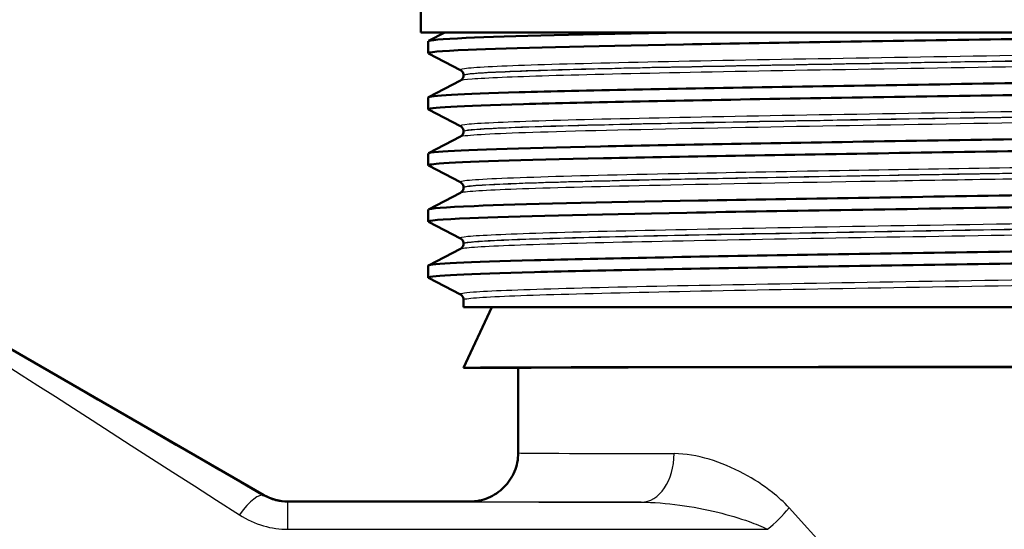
# Model space of a CAD drawing. Header units: millimetres. Extents: x 100 to 2000, y 93 to 2870.
# Tile 9 of 34: x 613 to 654, y 1485 to 1506. Entities that reach past the tile are written whole.
import ezdxf

# ---------------------------------------------------------------- set-up
doc = ezdxf.new("R2010")
doc.units = ezdxf.units.MM
doc.header["$LTSCALE"] = 10
doc.layers.add('Visible Edges(ISO)', color=7, linetype='Continuous', lineweight=50)
doc.layers.add('Visible Tangent Edges(ISO)', color=7, linetype='Continuous', lineweight=25)

msp = doc.modelspace()

# ---------------------------------------------------------------- linework, layer by layer
at = {"layer": 'Visible Edges(ISO)'}
for p, q in [((629.879, 1505.605), (629.879, 1508.66)), ((677.879, 1505.605), (629.879, 1505.605)), ((630.189, 1505.255), (630.861, 1505.605)), ((630.179, 1504.754), (630.179, 1505.244)), ((631.505, 1504.057), (630.189, 1504.743)), ((631.629, 1503.842), (631.629, 1503.847)), ((630.189, 1502.946), (631.505, 1503.631)), ((630.179, 1502.445), (630.179, 1502.935)), ((631.505, 1501.748), (630.189, 1502.434)), ((630.189, 1500.637), (631.505, 1501.322)), ((631.629, 1501.533), (631.629, 1501.538)), ((630.179, 1500.136), (630.179, 1500.626)), ((631.505, 1499.439), (630.189, 1500.125)), ((630.189, 1498.328), (631.505, 1499.013)), ((631.629, 1499.224), (631.629, 1499.229)), ((630.179, 1497.827), (630.179, 1498.317)), ((631.505, 1497.13), (630.189, 1497.816)), ((631.629, 1496.915), (631.629, 1496.92)), ((630.189, 1496.019), (631.505, 1496.704)), ((623.415, 1486.573), (607.022, 1496.037)), ((630.179, 1495.518), (630.179, 1496.008)), ((631.505, 1494.821), (630.189, 1495.507)), ((631.629, 1494.305), (631.629, 1494.611)), ((631.629, 1494.305), (676.129, 1494.305)), ((632.794, 1494.305), (631.629, 1491.805)), ((631.629, 1491.805), (633.879, 1491.805)), ((633.879, 1488.305), (633.879, 1491.805)), ((631.879, 1486.305), (624.415, 1486.305))]:
    msp.add_line(p, q, dxfattribs=at)
for centre, major_axis, ratio, start_param, end_param in [((653.879, 1491.805), (22.25, 0), 0.001745, 0.000814, 3.140779), ((653.879, 1491.805), (20, 0), 0.001745, 0, 3.141593), ((624.415, 1488.305), (-2, 0), 0.999999, 1.047198, 1.570796)]:
    msp.add_ellipse(centre, major_axis=major_axis, ratio=ratio, start_param=start_param, end_param=end_param, dxfattribs=at)
for points, knots in [([(630.196, 1504.743), (630.105, 1504.792), (630.651, 1504.842), (631.814, 1504.891), (633.563, 1504.965), (636.699, 1505.04), (640.677, 1505.114), (644.643, 1505.188), (649.427, 1505.262), (654.202, 1505.336), (658.979, 1505.41), (663.725, 1505.484), (667.618, 1505.558), (668.436, 1505.574), (669.218, 1505.589), (669.956, 1505.605)], [31.791465, 31.791465, 31.791465, 31.791465, 32.194948, 32.194948, 32.194948, 32.80125, 32.80125, 32.80125, 33.405662, 33.405662, 33.405662, 34.010412, 34.010412, 34.010412, 34.137582, 34.137582, 34.137582, 34.137582]), ([(630.187, 1505.244), (630.189, 1505.289), (630.711, 1505.334), (631.741, 1505.378), (633.481, 1505.454), (636.664, 1505.529), (640.717, 1505.605)], [31.8212428, 31.8212428, 31.8212428, 31.8212428, 32.1863989, 32.1863989, 32.1863989, 32.8032403, 32.8032403, 32.8032403, 32.8032403]), ([(630.179, 1502.935), (630.183, 1503.005), (631.494, 1503.075), (633.92, 1503.144), (636.499, 1503.219), (640.328, 1503.293), (644.74, 1503.367), (649.15, 1503.441), (654.123, 1503.515), (658.798, 1503.589), (663.469, 1503.663), (667.822, 1503.737), (671.103, 1503.811), (674.413, 1503.886), (676.616, 1503.961), (677.323, 1504.036), (677.528, 1504.057), (677.606, 1504.079), (677.563, 1504.101)], [25.538058, 25.538058, 25.538058, 25.538058, 26.107636, 26.107636, 26.107636, 26.713012, 26.713012, 26.713012, 27.317929, 27.317929, 27.317929, 27.922431, 27.922431, 27.922431, 28.532532, 28.532532, 28.532532, 28.709428, 28.709428, 28.709428, 28.709428]), ([(631.629, 1503.847), (631.629, 1503.878), (631.622, 1503.909), (631.603, 1503.96), (631.59, 1503.98), (631.567, 1504.01), (631.556, 1504.021), (631.537, 1504.037), (631.529, 1504.043), (631.515, 1504.052), (631.51, 1504.055), (631.505, 1504.057)], [9.77367291, 9.77367291, 9.77367291, 9.77367291, 9.78769772, 9.78769772, 9.80172254, 9.80172254, 9.81574735, 9.81574735, 9.82977216, 9.82977216, 9.84379697, 9.84379697, 9.84379697, 9.84379697]), ([(631.629, 1503.842), (631.629, 1503.81), (631.622, 1503.78), (631.603, 1503.729), (631.59, 1503.709), (631.567, 1503.679), (631.556, 1503.668), (631.537, 1503.652), (631.529, 1503.646), (631.515, 1503.637), (631.51, 1503.634), (631.505, 1503.631)], [44.93677636, 44.93677636, 44.93677636, 44.93677636, 44.95078047, 44.95078047, 44.96478457, 44.96478457, 44.97878868, 44.97878868, 44.99279279, 44.99279279, 45.0067969, 45.0067969, 45.0067969, 45.0067969]), ([(630.189, 1502.434), (630.188, 1502.435), (630.187, 1502.435), (630.186, 1502.436), (630.07, 1502.51), (631.454, 1502.585), (634.095, 1502.659), (636.733, 1502.733), (640.614, 1502.808), (645.062, 1502.882), (649.506, 1502.956), (654.495, 1503.03), (659.162, 1503.105), (663.825, 1503.179), (668.145, 1503.253), (671.372, 1503.327), (674.597, 1503.401), (676.716, 1503.475), (677.361, 1503.549), (677.506, 1503.566), (677.577, 1503.583), (677.575, 1503.599)], [25.50828, 25.50828, 25.50828, 25.50828, 25.51401, 25.51401, 25.51401, 26.121147, 26.121147, 26.121147, 26.72768, 26.72768, 26.72768, 27.333656, 27.333656, 27.333656, 27.939119, 27.939119, 27.939119, 28.544115, 28.544115, 28.544115, 28.67965, 28.67965, 28.67965, 28.67965]), ([(630.185, 1500.626), (630.183, 1500.649), (630.32, 1500.672), (630.599, 1500.695), (631.495, 1500.77), (633.853, 1500.844), (637.263, 1500.918), (640.672, 1500.992), (645.117, 1501.066), (649.827, 1501.14), (654.536, 1501.214), (659.488, 1501.288), (663.826, 1501.363), (668.162, 1501.437), (671.864, 1501.511), (674.291, 1501.585), (676.55, 1501.654), (677.696, 1501.723), (677.568, 1501.792)], [19.254872, 19.254872, 19.254872, 19.254872, 19.443393, 19.443393, 19.443393, 20.048757, 20.048757, 20.048757, 20.653886, 20.653886, 20.653886, 21.258792, 21.258792, 21.258792, 21.863485, 21.863485, 21.863485, 22.426243, 22.426243, 22.426243, 22.426243]), ([(631.629, 1501.538), (631.629, 1501.569), (631.622, 1501.6), (631.603, 1501.651), (631.59, 1501.671), (631.567, 1501.701), (631.556, 1501.712), (631.537, 1501.728), (631.529, 1501.734), (631.515, 1501.743), (631.51, 1501.746), (631.505, 1501.748)], [23.82347942, 23.82347942, 23.82347942, 23.82347942, 23.83747311, 23.83747311, 23.8514668, 23.8514668, 23.86546049, 23.86546049, 23.87945418, 23.87945418, 23.89344787, 23.89344787, 23.89344787, 23.89344787]), ([(630.196, 1500.125), (630.142, 1500.152), (630.284, 1500.18), (630.629, 1500.208), (631.557, 1500.282), (633.949, 1500.356), (637.386, 1500.43), (640.822, 1500.504), (645.289, 1500.579), (650.009, 1500.653), (654.728, 1500.727), (659.679, 1500.801), (664.004, 1500.875), (668.326, 1500.949), (672.003, 1501.023), (674.396, 1501.098), (676.469, 1501.162), (677.571, 1501.226), (677.577, 1501.29)], [19.225095, 19.225095, 19.225095, 19.225095, 19.450094, 19.450094, 19.450094, 20.056011, 20.056011, 20.056011, 20.661669, 20.661669, 20.661669, 21.267079, 21.267079, 21.267079, 21.872253, 21.872253, 21.872253, 22.396465, 22.396465, 22.396465, 22.396465]), ([(631.629, 1501.533), (631.629, 1501.501), (631.622, 1501.471), (631.603, 1501.42), (631.59, 1501.4), (631.567, 1501.37), (631.556, 1501.359), (631.537, 1501.343), (631.529, 1501.337), (631.515, 1501.328), (631.51, 1501.325), (631.505, 1501.322)], [30.88722127, 30.88722127, 30.88722127, 30.88722127, 30.90120557, 30.90120557, 30.91518987, 30.91518987, 30.92917417, 30.92917417, 30.94315848, 30.94315848, 30.95714278, 30.95714278, 30.95714278, 30.95714278]), ([(630.187, 1498.317), (630.191, 1498.366), (630.828, 1498.416), (632.074, 1498.465), (633.958, 1498.54), (637.221, 1498.614), (641.294, 1498.689), (645.364, 1498.763), (650.223, 1498.838), (655.02, 1498.912), (659.815, 1498.987), (664.527, 1499.061), (668.332, 1499.135), (672.134, 1499.21), (675.013, 1499.284), (676.466, 1499.359), (677.273, 1499.4), (677.638, 1499.441), (677.56, 1499.483)], [12.971687, 12.971687, 12.971687, 12.971687, 13.374356, 13.374356, 13.374356, 13.982692, 13.982692, 13.982692, 14.590678, 14.590678, 14.590678, 15.198327, 15.198327, 15.198327, 15.80565, 15.80565, 15.80565, 16.143057, 16.143057, 16.143057, 16.143057]), ([(631.629, 1499.229), (631.629, 1499.26), (631.622, 1499.291), (631.603, 1499.342), (631.59, 1499.362), (631.567, 1499.392), (631.556, 1499.403), (631.537, 1499.419), (631.529, 1499.425), (631.515, 1499.434), (631.51, 1499.437), (631.505, 1499.439)], [37.87306049, 37.87306049, 37.87306049, 37.87306049, 37.8870423, 37.8870423, 37.90102411, 37.90102411, 37.91500592, 37.91500592, 37.92898773, 37.92898773, 37.94296955, 37.94296955, 37.94296955, 37.94296955]), ([(630.195, 1497.816), (630.103, 1497.866), (630.677, 1497.917), (631.896, 1497.968), (633.68, 1498.042), (636.837, 1498.116), (640.822, 1498.19), (644.979, 1498.267), (650.018, 1498.344), (654.994, 1498.421), (659.815, 1498.496), (664.553, 1498.571), (668.372, 1498.646), (672.172, 1498.72), (675.045, 1498.795), (676.486, 1498.869), (677.209, 1498.907), (677.57, 1498.944), (677.57, 1498.981)], [12.941909, 12.941909, 12.941909, 12.941909, 13.354679, 13.354679, 13.354679, 13.958998, 13.958998, 13.958998, 14.589579, 14.589579, 14.589579, 15.200454, 15.200454, 15.200454, 15.808506, 15.808506, 15.808506, 16.11328, 16.11328, 16.11328, 16.11328]), ([(631.629, 1499.224), (631.629, 1499.192), (631.622, 1499.162), (631.603, 1499.111), (631.59, 1499.091), (631.567, 1499.061), (631.556, 1499.05), (631.537, 1499.034), (631.529, 1499.028), (631.515, 1499.019), (631.51, 1499.016), (631.505, 1499.013)], [16.83770029, 16.83770029, 16.83770029, 16.83770029, 16.8516843, 16.8516843, 16.86566831, 16.86566831, 16.87965232, 16.87965232, 16.89363633, 16.89363633, 16.90762033, 16.90762033, 16.90762033, 16.90762033]), ([(630.179, 1496.008), (630.179, 1496.01), (630.179, 1496.011), (630.18, 1496.012), (630.236, 1496.087), (631.78, 1496.161), (634.546, 1496.235), (637.311, 1496.309), (641.285, 1496.383), (645.777, 1496.457), (650.269, 1496.531), (655.26, 1496.605), (659.883, 1496.68), (664.506, 1496.754), (668.742, 1496.828), (671.856, 1496.902), (674.969, 1496.976), (676.948, 1497.05), (677.448, 1497.124), (677.56, 1497.141), (677.598, 1497.157), (677.564, 1497.174)], [6.688502, 6.688502, 6.688502, 6.688502, 6.70007, 6.70007, 6.70007, 7.305313, 7.305313, 7.305313, 7.910441, 7.910441, 7.910441, 8.515455, 8.515455, 8.515455, 9.120358, 9.120358, 9.120358, 9.725154, 9.725154, 9.725154, 9.859872, 9.859872, 9.859872, 9.859872]), ([(631.629, 1496.92), (631.629, 1496.951), (631.622, 1496.982), (631.603, 1497.033), (631.59, 1497.053), (631.567, 1497.083), (631.556, 1497.094), (631.537, 1497.11), (631.529, 1497.116), (631.515, 1497.125), (631.51, 1497.128), (631.505, 1497.13)], [51.92257539, 51.92257539, 51.92257539, 51.92257539, 51.9365649, 51.9365649, 51.95055442, 51.95055442, 51.96454394, 51.96454394, 51.97853346, 51.97853346, 51.99252298, 51.99252298, 51.99252298, 51.99252298]), ([(631.629, 1496.915), (631.629, 1496.883), (631.622, 1496.853), (631.603, 1496.802), (631.59, 1496.782), (631.567, 1496.752), (631.556, 1496.741), (631.537, 1496.725), (631.529, 1496.719), (631.515, 1496.71), (631.51, 1496.707), (631.505, 1496.704)], [2.78805243, 2.78805243, 2.78805243, 2.78805243, 2.80205566, 2.80205566, 2.8160589, 2.8160589, 2.83006214, 2.83006214, 2.84406537, 2.84406537, 2.85806861, 2.85806861, 2.85806861, 2.85806861]), ([(630.19, 1495.507), (630.18, 1495.512), (630.176, 1495.517), (630.18, 1495.522), (630.237, 1495.596), (631.784, 1495.67), (634.553, 1495.745), (637.322, 1495.819), (641.299, 1495.893), (645.795, 1495.967), (650.29, 1496.041), (655.283, 1496.115), (659.907, 1496.19), (664.531, 1496.264), (668.765, 1496.338), (671.876, 1496.412), (674.986, 1496.486), (676.959, 1496.56), (677.452, 1496.634), (677.536, 1496.647), (677.577, 1496.66), (677.576, 1496.672)], [6.658724, 6.658724, 6.658724, 6.658724, 6.700342, 6.700342, 6.700342, 7.30585, 7.30585, 7.30585, 7.911236, 7.911236, 7.911236, 8.516503, 8.516503, 8.516503, 9.121654, 9.121654, 9.121654, 9.72669, 9.72669, 9.72669, 9.830094, 9.830094, 9.830094, 9.830094]), ([(631.629, 1494.611), (631.629, 1494.642), (631.622, 1494.673), (631.603, 1494.724), (631.59, 1494.744), (631.567, 1494.774), (631.556, 1494.785), (631.537, 1494.801), (631.529, 1494.807), (631.515, 1494.816), (631.51, 1494.819), (631.505, 1494.821)], [65.97218529, 65.97218529, 65.97218529, 65.97218529, 65.98620188, 65.98620188, 66.00021847, 66.00021847, 66.01423506, 66.01423506, 66.02825165, 66.02825165, 66.04226824, 66.04226824, 66.04226824, 66.04226824]), ([(631.879, 1486.305), (632.141, 1486.305), (632.402, 1486.357), (632.886, 1486.557), (633.108, 1486.706), (633.478, 1487.076), (633.626, 1487.298), (633.827, 1487.782), (633.879, 1488.043), (633.879, 1488.305)], [0, 0, 0, 0, 0.25, 0.25, 0.5, 0.5, 0.75, 0.75, 1, 1, 1, 1])]:
    msp.add_open_spline(points, degree=3, knots=knots, dxfattribs=at)
at = {"layer": 'Visible Tangent Edges(ISO)'}
for p, q in [((623.415, 1486.573), (623.407, 1486.545)), ((624.407, 1486.277), (624.415, 1486.305)), ((624.407, 1485.163), (624.407, 1486.277)), ((638.935, 1486.277), (624.407, 1486.277)), ((645.021, 1486.048), (653.879, 1476.305)), ((624.407, 1485.163), (644.135, 1485.163))]:
    msp.add_line(p, q, dxfattribs=at)
for centre, major_axis, ratio, start_param, end_param in [((637.199, 1476.305), (-31.177, 20), 0.000916, 6.281758, 7.360226), ((638.199, 1478.037), (-31.177, 18), 0.000873, 6.28148, 7.360143), ((653.879, 1488.305), (-20, 0), 0.00192, 0, 0.824022), ((638.935, 1488.277), (-0.003, -2), 0.679275, 0.002378, 1.571894), ((622.407, 1484.813), (1.001, 1.732), 0.259233, 0.001807, 1.149175), ((653.879, 1486.305), (22, 0), 0.001745, 3.141751, 3.965615), ((644.135, 1486.048), (-1.414, -1.414), 0.32975, 1.252275, 1.889318)]:
    msp.add_ellipse(centre, major_axis=major_axis, ratio=ratio, start_param=start_param, end_param=end_param, dxfattribs=at)
for points, knots in [([(676.25, 1505.212), (676.188, 1505.18), (675.881, 1505.149), (674.508, 1505.07), (673.126, 1505.022), (669.485, 1504.927), (667.208, 1504.879), (662.124, 1504.783), (659.293, 1504.736), (653.529, 1504.64), (650.568, 1504.592), (644.986, 1504.497), (642.338, 1504.449), (637.774, 1504.354), (635.837, 1504.306), (632.975, 1504.211), (632.038, 1504.163), (631.524, 1504.096), (631.469, 1504.077), (631.507, 1504.057)], [2.818874, 2.818874, 2.818874, 2.818874, 3.39363, 3.39363, 4.264554, 4.264554, 5.13546, 5.13546, 6.006326, 6.006326, 6.87717, 6.87717, 7.748053, 7.748053, 8.619018, 8.619018, 9.490025, 9.490025, 9.843797, 9.843797, 9.843797, 9.843797]), ([(631.63, 1503.847), (631.629, 1503.863), (631.688, 1503.878), (632.17, 1503.941), (633.102, 1503.989), (635.947, 1504.084), (637.874, 1504.132), (642.411, 1504.228), (645.043, 1504.275), (650.591, 1504.371), (653.534, 1504.419), (659.264, 1504.514), (662.078, 1504.562), (667.131, 1504.657), (669.393, 1504.705), (673.012, 1504.8), (674.385, 1504.848), (675.815, 1504.931), (676.125, 1504.966), (676.128, 1505.002)], [-9.773673, -9.773673, -9.773673, -9.773673, -9.490025, -9.490025, -8.619018, -8.619018, -7.748053, -7.748053, -6.87717, -6.87717, -6.006326, -6.006326, -5.13546, -5.13546, -4.264554, -4.264554, -3.39363, -3.39363, -2.748637, -2.748637, -2.748637, -2.748637]), ([(676.127, 1504.996), (676.126, 1504.968), (675.936, 1504.94), (674.918, 1504.866), (673.731, 1504.818), (670.446, 1504.724), (668.328, 1504.676), (663.453, 1504.581), (660.668, 1504.532), (654.876, 1504.435), (651.842, 1504.386), (646.123, 1504.289), (643.398, 1504.241), (638.754, 1504.147), (636.776, 1504.1), (633.758, 1504.009), (632.686, 1503.964), (631.792, 1503.893), (631.629, 1503.867), (631.63, 1503.842)], [-51.961617, -51.961617, -51.961617, -51.961617, -51.455298, -51.455298, -50.59495, -50.59495, -49.727939, -49.727939, -48.845319, -48.845319, -47.951408, -47.951408, -47.07293, -47.07293, -46.231883, -46.231883, -45.406739, -45.406739, -44.936776, -44.936776, -44.936776, -44.936776]), ([(631.506, 1503.631), (631.547, 1503.653), (631.707, 1503.675), (632.559, 1503.742), (633.638, 1503.788), (636.675, 1503.879), (638.666, 1503.925), (643.338, 1504.019), (646.079, 1504.067), (651.834, 1504.164), (654.886, 1504.213), (660.712, 1504.31), (663.514, 1504.359), (668.418, 1504.455), (670.549, 1504.502), (673.853, 1504.597), (675.046, 1504.644), (676.122, 1504.723), (676.31, 1504.754), (676.251, 1504.786)], [45.006797, 45.006797, 45.006797, 45.006797, 45.406739, 45.406739, 46.231883, 46.231883, 47.07293, 47.07293, 47.951408, 47.951408, 48.845319, 48.845319, 49.727939, 49.727939, 50.59495, 50.59495, 51.455298, 51.455298, 52.031723, 52.031723, 52.031723, 52.031723]), ([(676.25, 1502.903), (676.201, 1502.878), (675.996, 1502.852), (674.957, 1502.78), (673.715, 1502.732), (670.314, 1502.637), (668.138, 1502.589), (663.197, 1502.493), (660.409, 1502.445), (654.672, 1502.35), (651.697, 1502.302), (646.042, 1502.207), (643.334, 1502.159), (638.611, 1502.064), (636.57, 1502.016), (633.461, 1501.922), (632.379, 1501.874), (631.574, 1501.8), (631.457, 1501.774), (631.507, 1501.748)], [16.868649, 16.868649, 16.868649, 16.868649, 17.327209, 17.327209, 18.197467, 18.197467, 19.069268, 19.069268, 19.942351, 19.942351, 20.814852, 20.814852, 21.684386, 21.684386, 22.550712, 22.550712, 23.417755, 23.417755, 23.893448, 23.893448, 23.893448, 23.893448]), ([(631.631, 1501.538), (631.63, 1501.56), (631.75, 1501.583), (632.509, 1501.652), (633.585, 1501.7), (636.677, 1501.795), (638.705, 1501.842), (643.401, 1501.937), (646.093, 1501.985), (651.714, 1502.08), (654.671, 1502.128), (660.373, 1502.224), (663.144, 1502.272), (668.055, 1502.367), (670.218, 1502.415), (673.598, 1502.51), (674.831, 1502.558), (675.918, 1502.635), (676.125, 1502.664), (676.127, 1502.693)], [-23.823479, -23.823479, -23.823479, -23.823479, -23.417755, -23.417755, -22.550712, -22.550712, -21.684386, -21.684386, -20.814852, -20.814852, -19.942351, -19.942351, -19.069268, -19.069268, -18.197467, -18.197467, -17.327209, -17.327209, -16.798614, -16.798614, -16.798614, -16.798614]), ([(676.128, 1502.687), (676.127, 1502.641), (675.589, 1502.594), (673.308, 1502.493), (671.392, 1502.438), (666.668, 1502.332), (663.967, 1502.281), (658.153, 1502.18), (655.096, 1502.13), (648.998, 1502.029), (646.001, 1501.979), (640.215, 1501.87), (637.539, 1501.812), (633.734, 1501.701), (632.481, 1501.648), (631.735, 1501.574), (631.63, 1501.553), (631.63, 1501.533)], [-37.911984, -37.911984, -37.911984, -37.911984, -37.061757, -37.061757, -36.063766, -36.063766, -35.131943, -35.131943, -34.217923, -34.217923, -33.291692, -33.291692, -32.237615, -32.237615, -31.263362, -31.263362, -30.887221, -30.887221, -30.887221, -30.887221]), ([(631.507, 1501.322), (631.539, 1501.339), (631.64, 1501.356), (632.353, 1501.426), (633.614, 1501.48), (637.443, 1501.59), (640.135, 1501.648), (645.956, 1501.757), (648.972, 1501.807), (655.107, 1501.908), (658.183, 1501.958), (664.031, 1502.06), (666.748, 1502.11), (671.5, 1502.217), (673.427, 1502.271), (675.808, 1502.376), (676.347, 1502.427), (676.252, 1502.477)], [30.957143, 30.957143, 30.957143, 30.957143, 31.263362, 31.263362, 32.237615, 32.237615, 33.291692, 33.291692, 34.217923, 34.217923, 35.131943, 35.131943, 36.063766, 36.063766, 37.061757, 37.061757, 37.981943, 37.981943, 37.981943, 37.981943]), ([(676.249, 1500.594), (676.207, 1500.572), (676.048, 1500.55), (675.187, 1500.482), (674.07, 1500.436), (671.062, 1500.347), (669.208, 1500.303), (665.029, 1500.218), (662.724, 1500.177), (658.138, 1500.098), (655.921, 1500.062), (651.444, 1499.988), (649.225, 1499.952), (644.733, 1499.874), (642.481, 1499.833), (638.09, 1499.743), (636.026, 1499.694), (632.943, 1499.593), (631.942, 1499.541), (631.51, 1499.473), (631.474, 1499.456), (631.506, 1499.44)], [30.918215, 30.918215, 30.918215, 30.918215, 31.317066, 31.317066, 32.159798, 32.159798, 32.948764, 32.948764, 33.711002, 33.711002, 34.37986, 34.37986, 35.048718, 35.048718, 35.792869, 35.792869, 36.697459, 36.697459, 37.640334, 37.640334, 37.94297, 37.94297, 37.94297, 37.94297]), ([(631.506, 1499.014), (631.526, 1499.024), (631.572, 1499.034), (631.986, 1499.093), (632.894, 1499.14), (635.78, 1499.238), (637.777, 1499.287), (642.806, 1499.392), (645.92, 1499.447), (652.418, 1499.556), (655.837, 1499.611), (661.981, 1499.714), (664.807, 1499.764), (669.761, 1499.866), (671.906, 1499.918), (675.145, 1500.027), (676.116, 1500.085), (676.267, 1500.151), (676.268, 1500.16), (676.252, 1500.168)], [16.90762, 16.90762, 16.90762, 16.90762, 17.097143, 17.097143, 17.970989, 17.970989, 18.873931, 18.873931, 19.87642, 19.87642, 20.87079, 20.87079, 21.778811, 21.778811, 22.727814, 22.727814, 23.778796, 23.778796, 23.932375, 23.932375, 23.932375, 23.932375]), ([(631.63, 1499.229), (631.629, 1499.242), (631.669, 1499.255), (632.075, 1499.319), (633.07, 1499.371), (636.136, 1499.472), (638.187, 1499.522), (642.553, 1499.612), (644.791, 1499.653), (649.257, 1499.73), (651.462, 1499.767), (655.912, 1499.84), (658.116, 1499.876), (662.674, 1499.955), (664.965, 1499.997), (669.119, 1500.082), (670.961, 1500.125), (673.95, 1500.214), (675.06, 1500.261), (675.963, 1500.332), (676.125, 1500.358), (676.126, 1500.384)], [-37.87306, -37.87306, -37.87306, -37.87306, -37.640334, -37.640334, -36.697459, -36.697459, -35.792869, -35.792869, -35.048718, -35.048718, -34.37986, -34.37986, -33.711002, -33.711002, -32.948764, -32.948764, -32.159798, -32.159798, -31.317066, -31.317066, -30.848288, -30.848288, -30.848288, -30.848288]), ([(676.129, 1500.378), (676.129, 1500.374), (676.123, 1500.369), (675.982, 1500.307), (675.015, 1500.249), (671.795, 1500.14), (669.663, 1500.087), (664.738, 1499.986), (661.928, 1499.936), (655.822, 1499.832), (652.423, 1499.778), (645.964, 1499.668), (642.87, 1499.613), (637.871, 1499.509), (635.886, 1499.46), (633.019, 1499.362), (632.116, 1499.314), (631.679, 1499.252), (631.629, 1499.238), (631.629, 1499.224)], [-23.862467, -23.862467, -23.862467, -23.862467, -23.778796, -23.778796, -22.727814, -22.727814, -21.778811, -21.778811, -20.87079, -20.87079, -19.87642, -19.87642, -18.873931, -18.873931, -17.970989, -17.970989, -17.097143, -17.097143, -16.8377, -16.8377, -16.8377, -16.8377]), ([(676.251, 1498.285), (676.2, 1498.259), (675.977, 1498.232), (674.877, 1498.158), (673.618, 1498.111), (670.191, 1498.016), (668.002, 1497.968), (663.041, 1497.873), (660.242, 1497.825), (654.493, 1497.729), (651.515, 1497.681), (645.86, 1497.586), (643.158, 1497.538), (638.451, 1497.442), (636.424, 1497.395), (633.356, 1497.3), (632.301, 1497.252), (631.562, 1497.18), (631.461, 1497.155), (631.507, 1497.131)], [44.967732, 44.967732, 44.967732, 44.967732, 45.450696, 45.450696, 46.316262, 46.316262, 47.186756, 47.186756, 48.060561, 48.060561, 48.93415, 48.93415, 49.805523, 49.805523, 50.675143, 50.675143, 51.544746, 51.544746, 51.992523, 51.992523, 51.992523, 51.992523]), ([(631.631, 1496.92), (631.631, 1496.941), (631.736, 1496.962), (632.432, 1497.03), (633.481, 1497.078), (636.531, 1497.173), (638.546, 1497.221), (643.225, 1497.316), (645.912, 1497.364), (651.533, 1497.459), (654.493, 1497.507), (660.207, 1497.603), (662.989, 1497.651), (667.92, 1497.746), (670.096, 1497.794), (673.501, 1497.889), (674.753, 1497.937), (675.901, 1498.014), (676.127, 1498.045), (676.127, 1498.075)], [-51.922575, -51.922575, -51.922575, -51.922575, -51.544746, -51.544746, -50.675143, -50.675143, -49.805523, -49.805523, -48.93415, -48.93415, -48.060561, -48.060561, -47.186756, -47.186756, -46.316262, -46.316262, -45.450696, -45.450696, -44.897816, -44.897816, -44.897816, -44.897816]), ([(676.126, 1498.069), (676.127, 1498.047), (676.004, 1498.024), (675.221, 1497.953), (674.101, 1497.905), (670.912, 1497.808), (668.85, 1497.761), (664.123, 1497.666), (661.447, 1497.619), (655.875, 1497.524), (652.952, 1497.477), (647.299, 1497.382), (644.54, 1497.334), (639.639, 1497.239), (637.474, 1497.191), (634.1, 1497.095), (632.875, 1497.047), (631.827, 1496.971), (631.632, 1496.943), (631.631, 1496.915)], [-9.812902, -9.812902, -9.812902, -9.812902, -9.402243, -9.402243, -8.515259, -8.515259, -7.644963, -7.644963, -6.784181, -6.784181, -5.921788, -5.921788, -5.051724, -5.051724, -4.176286, -4.176286, -3.301173, -3.301173, -2.788052, -2.788052, -2.788052, -2.788052]), ([(631.508, 1496.705), (631.555, 1496.729), (631.747, 1496.753), (632.749, 1496.825), (633.982, 1496.873), (637.377, 1496.969), (639.555, 1497.017), (644.487, 1497.113), (647.262, 1497.161), (652.95, 1497.255), (655.89, 1497.303), (661.497, 1497.397), (664.188, 1497.444), (668.943, 1497.539), (671.017, 1497.587), (674.225, 1497.683), (675.351, 1497.732), (676.181, 1497.806), (676.3, 1497.833), (676.25, 1497.859)], [2.858069, 2.858069, 2.858069, 2.858069, 3.301173, 3.301173, 4.176286, 4.176286, 5.051724, 5.051724, 5.921788, 5.921788, 6.784181, 6.784181, 7.644963, 7.644963, 8.515259, 8.515259, 9.402243, 9.402243, 9.882858, 9.882858, 9.882858, 9.882858]), ([(676.251, 1495.976), (676.213, 1495.956), (676.076, 1495.936), (675.278, 1495.868), (674.15, 1495.82), (670.949, 1495.725), (668.862, 1495.677), (664.064, 1495.582), (661.33, 1495.534), (655.653, 1495.439), (652.683, 1495.391), (646.976, 1495.296), (644.214, 1495.248), (639.333, 1495.153), (637.192, 1495.105), (633.869, 1495.01), (632.67, 1494.962), (631.626, 1494.883), (631.449, 1494.852), (631.507, 1494.822)], [59.017362, 59.017362, 59.017362, 59.017362, 59.383553, 59.383553, 60.25451, 60.25451, 61.125364, 61.125364, 61.996192, 61.996192, 62.867062, 62.867062, 63.737983, 63.737983, 64.608915, 64.608915, 65.479824, 65.479824, 66.042268, 66.042268, 66.042268, 66.042268]), ([(631.631, 1494.611), (631.632, 1494.638), (631.811, 1494.665), (632.799, 1494.74), (633.991, 1494.788), (637.295, 1494.883), (639.423, 1494.931), (644.275, 1495.026), (647.021, 1495.074), (652.694, 1495.169), (655.646, 1495.217), (661.289, 1495.312), (664.006, 1495.36), (668.774, 1495.456), (670.849, 1495.503), (674.029, 1495.599), (675.15, 1495.647), (675.988, 1495.718), (676.127, 1495.742), (676.127, 1495.766)], [-65.972185, -65.972185, -65.972185, -65.972185, -65.479824, -65.479824, -64.608915, -64.608915, -63.737983, -63.737983, -62.867062, -62.867062, -61.996192, -61.996192, -61.125364, -61.125364, -60.25451, -60.25451, -59.383553, -59.383553, -58.947358, -58.947358, -58.947358, -58.947358]), ([(645.021, 1486.048), (644.808, 1486.283), (644.577, 1486.491), (643.961, 1486.981), (643.564, 1487.233), (642.691, 1487.702), (642.212, 1487.902), (641.247, 1488.192), (640.76, 1488.276), (640.293, 1488.277)], [0, 0, 0, 0, 0.1054556, 0.1054556, 0.2741845, 0.2741845, 0.4745775, 0.4745775, 0.6844486, 0.6844486, 0.6844486, 0.6844486]), ([(624.407, 1486.277), (624.238, 1486.277), (624.069, 1486.299), (623.73, 1486.386), (623.561, 1486.456), (623.407, 1486.545)], [0, 0, 0, 0, 0.1014564, 0.1014564, 0.2118608, 0.2118608, 0.2118608, 0.2118608]), ([(638.935, 1486.277), (639.448, 1486.276), (639.984, 1486.234), (641.046, 1486.089), (641.572, 1485.989), (642.533, 1485.755), (642.969, 1485.629), (643.647, 1485.384), (643.901, 1485.28), (644.135, 1485.163)], [-0.6844486, -0.6844486, -0.6844486, -0.6844486, -0.4745775, -0.4745775, -0.2741845, -0.2741845, -0.1054556, -0.1054556, 0, 0, 0, 0]), ([(622.407, 1485.759), (622.715, 1485.561), (623.052, 1485.406), (623.731, 1485.211), (624.069, 1485.163), (624.407, 1485.163)], [-0.2118608, -0.2118608, -0.2118608, -0.2118608, -0.1014564, -0.1014564, 0, 0, 0, 0])]:
    msp.add_open_spline(points, degree=3, knots=knots, dxfattribs=at)

doc.saveas('drawing.dxf')
